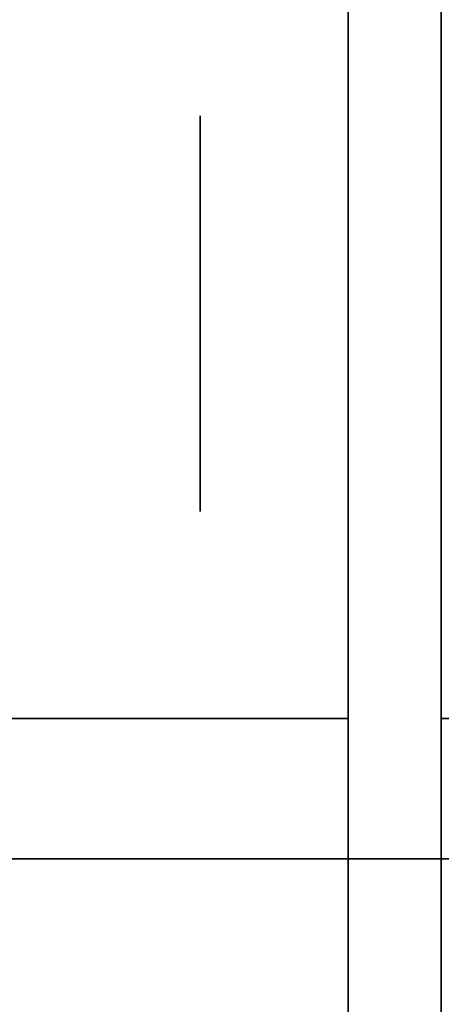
# Model space of a CAD drawing. Extents: x 248.8 to 273, y 2872.5 to 2876.7.
# Tile 50 of 256: x 248.834 to 248.8625, y 2876.5117 to 2876.5783. Entities that reach past the tile are written whole.
import ezdxf

# ---------------------------------------------------------------- set-up
doc = ezdxf.new("R2010")
doc.units = 0
doc.header["$LTSCALE"] = 150
doc.header["$MEASUREMENT"] = 0
doc.layers.add('3DFACE_BOLT', color=7, linetype='CONTINUOUS')
doc.layers.add('3DFACE_SHAPE', color=7, linetype='CONTINUOUS')

msp = doc.modelspace()

# ---------------------------------------------------------------- linework, layer by layer
at = {"layer": '3DFACE_BOLT', "color": 1}
for points, invisible_edges in [([(248.846187, 2876.565054, -0.076583), (248.846187, 2876.571741, -0.065), (248.856187, 2876.565054, -0.076583)], 14), ([(248.856187, 2876.565054, -0.076583), (248.846187, 2876.571741, -0.065), (248.856187, 2876.571741, -0.065)], 3), ([(248.846187, 2876.571741, -0.065), (248.846187, 2876.565054, -0.053417), (248.856187, 2876.571741, -0.065)], 14), ([(248.856187, 2876.571741, -0.065), (248.846187, 2876.565054, -0.053417), (248.856187, 2876.565054, -0.053417)], 3), ([(248.846187, 2876.565054, -0.053417), (248.846187, 2876.571741, -0.065), (248.846187, 2876.565054, -0.076583)], 12), ([(248.846187, 2876.565054, -0.146583), (248.846187, 2876.571741, -0.135), (248.856187, 2876.565054, -0.146583)], 14), ([(248.856187, 2876.565054, -0.146583), (248.846187, 2876.571741, -0.135), (248.856187, 2876.571741, -0.135)], 3), ([(248.846187, 2876.571741, -0.135), (248.846187, 2876.565054, -0.123417), (248.856187, 2876.571741, -0.135)], 14), ([(248.856187, 2876.571741, -0.135), (248.846187, 2876.565054, -0.123417), (248.856187, 2876.565054, -0.123417)], 3), ([(248.846187, 2876.565054, -0.123417), (248.846187, 2876.571741, -0.135), (248.846187, 2876.565054, -0.146583)], 12), ([(248.856187, 2876.565054, -0.076583), (248.856187, 2876.571741, -0.065), (248.856187, 2876.565054, -0.053417)], 12), ([(248.856187, 2876.565054, -0.146583), (248.856187, 2876.571741, -0.135), (248.856187, 2876.565054, -0.123417)], 12), ([(248.906187, 2876.565975, -0.067472), (248.856187, 2876.566366, -0.065), (248.906187, 2876.566366, -0.065)], 3), ([(248.856187, 2876.566366, -0.065), (248.856187, 2876.565975, -0.062528), (248.906187, 2876.566366, -0.065)], 14), ([(248.906187, 2876.566366, -0.065), (248.856187, 2876.565975, -0.062528), (248.906187, 2876.565975, -0.062528)], 3), ([(248.906187, 2876.565975, -0.137472), (248.856187, 2876.566366, -0.135), (248.906187, 2876.566366, -0.135)], 3), ([(248.856187, 2876.566366, -0.135), (248.856187, 2876.565975, -0.132528), (248.906187, 2876.566366, -0.135)], 14), ([(248.906187, 2876.566366, -0.135), (248.856187, 2876.565975, -0.132528), (248.906187, 2876.565975, -0.132528)], 3), ([(248.856187, 2876.565975, -0.067472), (248.856187, 2876.566366, -0.065), (248.906187, 2876.565975, -0.067472)], 14), ([(248.856187, 2876.565975, -0.062528), (248.856187, 2876.566366, -0.065), (248.856187, 2876.565975, -0.067472)], 12), ([(248.856187, 2876.565975, -0.137472), (248.856187, 2876.566366, -0.135), (248.906187, 2876.565975, -0.137472)], 14), ([(248.856187, 2876.565975, -0.132528), (248.856187, 2876.566366, -0.135), (248.856187, 2876.565975, -0.137472)], 12), ([(248.856187, 2876.564839, -0.069702), (248.856187, 2876.565975, -0.067472), (248.906187, 2876.564839, -0.069702)], 14), ([(248.906187, 2876.564839, -0.069702), (248.856187, 2876.565975, -0.067472), (248.906187, 2876.565975, -0.067472)], 3), ([(248.856187, 2876.565975, -0.062528), (248.856187, 2876.564839, -0.060298), (248.906187, 2876.565975, -0.062528)], 14), ([(248.906187, 2876.565975, -0.062528), (248.856187, 2876.564839, -0.060298), (248.906187, 2876.564839, -0.060298)], 3), ([(248.856187, 2876.564839, -0.060298), (248.856187, 2876.565975, -0.062528), (248.856187, 2876.564839, -0.069702)], 14), ([(248.856187, 2876.564839, -0.069702), (248.856187, 2876.565975, -0.062528), (248.856187, 2876.565975, -0.067472)], 3), ([(248.856187, 2876.564839, -0.139702), (248.856187, 2876.565975, -0.137472), (248.906187, 2876.564839, -0.139702)], 14), ([(248.906187, 2876.564839, -0.139702), (248.856187, 2876.565975, -0.137472), (248.906187, 2876.565975, -0.137472)], 3), ([(248.856187, 2876.565975, -0.132528), (248.856187, 2876.564839, -0.130298), (248.906187, 2876.565975, -0.132528)], 14), ([(248.906187, 2876.565975, -0.132528), (248.856187, 2876.564839, -0.130298), (248.906187, 2876.564839, -0.130298)], 3), ([(248.856187, 2876.564839, -0.130298), (248.856187, 2876.565975, -0.132528), (248.856187, 2876.564839, -0.139702)], 14), ([(248.856187, 2876.564839, -0.139702), (248.856187, 2876.565975, -0.132528), (248.856187, 2876.565975, -0.137472)], 3), ([(248.846187, 2876.551679, -0.076583), (248.846187, 2876.565054, -0.076583), (248.856187, 2876.551679, -0.076583)], 14), ([(248.856187, 2876.551679, -0.076583), (248.846187, 2876.565054, -0.076583), (248.856187, 2876.565054, -0.076583)], 3), ([(248.846187, 2876.565054, -0.053417), (248.846187, 2876.551679, -0.053417), (248.856187, 2876.565054, -0.053417)], 14), ([(248.856187, 2876.565054, -0.053417), (248.846187, 2876.551679, -0.053417), (248.856187, 2876.551679, -0.053417)], 3), ([(248.846187, 2876.551679, -0.053417), (248.846187, 2876.565054, -0.053417), (248.846187, 2876.551679, -0.076583)], 14), ([(248.846187, 2876.551679, -0.076583), (248.846187, 2876.565054, -0.053417), (248.846187, 2876.565054, -0.076583)], 3), ([(248.846187, 2876.551679, -0.146583), (248.846187, 2876.565054, -0.146583), (248.856187, 2876.551679, -0.146583)], 14), ([(248.856187, 2876.551679, -0.146583), (248.846187, 2876.565054, -0.146583), (248.856187, 2876.565054, -0.146583)], 3), ([(248.846187, 2876.565054, -0.123417), (248.846187, 2876.551679, -0.123417), (248.856187, 2876.565054, -0.123417)], 14), ([(248.856187, 2876.565054, -0.123417), (248.846187, 2876.551679, -0.123417), (248.856187, 2876.551679, -0.123417)], 3), ([(248.846187, 2876.551679, -0.123417), (248.846187, 2876.565054, -0.123417), (248.846187, 2876.551679, -0.146583)], 14), ([(248.846187, 2876.551679, -0.146583), (248.846187, 2876.565054, -0.123417), (248.846187, 2876.565054, -0.146583)], 3), ([(248.856187, 2876.551679, -0.076583), (248.856187, 2876.565054, -0.076583), (248.856187, 2876.551679, -0.053417)], 14), ([(248.856187, 2876.551679, -0.053417), (248.856187, 2876.565054, -0.076583), (248.856187, 2876.565054, -0.053417)], 3), ([(248.856187, 2876.551679, -0.146583), (248.856187, 2876.565054, -0.146583), (248.856187, 2876.551679, -0.123417)], 14), ([(248.856187, 2876.551679, -0.123417), (248.856187, 2876.565054, -0.146583), (248.856187, 2876.565054, -0.123417)], 3), ([(248.856187, 2876.563069, -0.071472), (248.856187, 2876.564839, -0.069702), (248.906187, 2876.563069, -0.071472)], 14), ([(248.906187, 2876.563069, -0.071472), (248.856187, 2876.564839, -0.069702), (248.906187, 2876.564839, -0.069702)], 3), ([(248.856187, 2876.564839, -0.060298), (248.856187, 2876.563069, -0.058528), (248.906187, 2876.564839, -0.060298)], 14), ([(248.906187, 2876.564839, -0.060298), (248.856187, 2876.563069, -0.058528), (248.906187, 2876.563069, -0.058528)], 3), ([(248.856187, 2876.563069, -0.058528), (248.856187, 2876.564839, -0.060298), (248.856187, 2876.563069, -0.071472)], 14), ([(248.856187, 2876.563069, -0.071472), (248.856187, 2876.564839, -0.060298), (248.856187, 2876.564839, -0.069702)], 3), ([(248.856187, 2876.563069, -0.141472), (248.856187, 2876.564839, -0.139702), (248.906187, 2876.563069, -0.141472)], 14), ([(248.906187, 2876.563069, -0.141472), (248.856187, 2876.564839, -0.139702), (248.906187, 2876.564839, -0.139702)], 3), ([(248.856187, 2876.564839, -0.130298), (248.856187, 2876.563069, -0.128528), (248.906187, 2876.564839, -0.130298)], 14), ([(248.906187, 2876.564839, -0.130298), (248.856187, 2876.563069, -0.128528), (248.906187, 2876.563069, -0.128528)], 3), ([(248.856187, 2876.563069, -0.128528), (248.856187, 2876.564839, -0.130298), (248.856187, 2876.563069, -0.141472)], 14), ([(248.856187, 2876.563069, -0.141472), (248.856187, 2876.564839, -0.130298), (248.856187, 2876.564839, -0.139702)], 3), ([(248.856187, 2876.560839, -0.072608), (248.856187, 2876.563069, -0.071472), (248.906187, 2876.560839, -0.072608)], 14), ([(248.906187, 2876.560839, -0.072608), (248.856187, 2876.563069, -0.071472), (248.906187, 2876.563069, -0.071472)], 3), ([(248.856187, 2876.563069, -0.058528), (248.856187, 2876.560839, -0.057392), (248.906187, 2876.563069, -0.058528)], 14), ([(248.906187, 2876.563069, -0.058528), (248.856187, 2876.560839, -0.057392), (248.906187, 2876.560839, -0.057392)], 3), ([(248.856187, 2876.560839, -0.057392), (248.856187, 2876.563069, -0.058528), (248.856187, 2876.560839, -0.072608)], 14), ([(248.856187, 2876.560839, -0.072608), (248.856187, 2876.563069, -0.058528), (248.856187, 2876.563069, -0.071472)], 3), ([(248.856187, 2876.560839, -0.142608), (248.856187, 2876.563069, -0.141472), (248.906187, 2876.560839, -0.142608)], 14), ([(248.906187, 2876.560839, -0.142608), (248.856187, 2876.563069, -0.141472), (248.906187, 2876.563069, -0.141472)], 3), ([(248.856187, 2876.563069, -0.128528), (248.856187, 2876.560839, -0.127392), (248.906187, 2876.563069, -0.128528)], 14), ([(248.906187, 2876.563069, -0.128528), (248.856187, 2876.560839, -0.127392), (248.906187, 2876.560839, -0.127392)], 3), ([(248.856187, 2876.560839, -0.127392), (248.856187, 2876.563069, -0.128528), (248.856187, 2876.560839, -0.142608)], 14), ([(248.856187, 2876.560839, -0.142608), (248.856187, 2876.563069, -0.128528), (248.856187, 2876.563069, -0.141472)], 3), ([(248.856187, 2876.558366, -0.073), (248.856187, 2876.560839, -0.072608), (248.906187, 2876.558366, -0.073)], 14), ([(248.906187, 2876.558366, -0.073), (248.856187, 2876.560839, -0.072608), (248.906187, 2876.560839, -0.072608)], 3), ([(248.856187, 2876.560839, -0.057392), (248.856187, 2876.558366, -0.057), (248.906187, 2876.560839, -0.057392)], 14), ([(248.906187, 2876.560839, -0.057392), (248.856187, 2876.558366, -0.057), (248.906187, 2876.558366, -0.057)], 3), ([(248.856187, 2876.558366, -0.057), (248.856187, 2876.560839, -0.057392), (248.856187, 2876.558366, -0.073)], 14), ([(248.856187, 2876.558366, -0.073), (248.856187, 2876.560839, -0.057392), (248.856187, 2876.560839, -0.072608)], 3), ([(248.856187, 2876.558366, -0.143), (248.856187, 2876.560839, -0.142608), (248.906187, 2876.558366, -0.143)], 14), ([(248.906187, 2876.558366, -0.143), (248.856187, 2876.560839, -0.142608), (248.906187, 2876.560839, -0.142608)], 3), ([(248.856187, 2876.560839, -0.127392), (248.856187, 2876.558366, -0.127), (248.906187, 2876.560839, -0.127392)], 14), ([(248.906187, 2876.560839, -0.127392), (248.856187, 2876.558366, -0.127), (248.906187, 2876.558366, -0.127)], 3), ([(248.856187, 2876.558366, -0.127), (248.856187, 2876.560839, -0.127392), (248.856187, 2876.558366, -0.143)], 14), ([(248.856187, 2876.558366, -0.143), (248.856187, 2876.560839, -0.127392), (248.856187, 2876.560839, -0.142608)], 3), ([(248.906187, 2876.555894, -0.072608), (248.856187, 2876.558366, -0.073), (248.906187, 2876.558366, -0.073)], 3), ([(248.856187, 2876.558366, -0.057), (248.856187, 2876.555894, -0.057392), (248.906187, 2876.558366, -0.057)], 14), ([(248.906187, 2876.558366, -0.057), (248.856187, 2876.555894, -0.057392), (248.906187, 2876.555894, -0.057392)], 3), ([(248.906187, 2876.555894, -0.142608), (248.856187, 2876.558366, -0.143), (248.906187, 2876.558366, -0.143)], 3), ([(248.856187, 2876.558366, -0.127), (248.856187, 2876.555894, -0.127392), (248.906187, 2876.558366, -0.127)], 14), ([(248.906187, 2876.558366, -0.127), (248.856187, 2876.555894, -0.127392), (248.906187, 2876.555894, -0.127392)], 3), ([(248.856187, 2876.555894, -0.072608), (248.856187, 2876.558366, -0.073), (248.906187, 2876.555894, -0.072608)], 14), ([(248.856187, 2876.555894, -0.057392), (248.856187, 2876.558366, -0.057), (248.856187, 2876.555894, -0.072608)], 14), ([(248.856187, 2876.555894, -0.072608), (248.856187, 2876.558366, -0.057), (248.856187, 2876.558366, -0.073)], 3), ([(248.856187, 2876.555894, -0.142608), (248.856187, 2876.558366, -0.143), (248.906187, 2876.555894, -0.142608)], 14), ([(248.856187, 2876.555894, -0.127392), (248.856187, 2876.558366, -0.127), (248.856187, 2876.555894, -0.142608)], 14), ([(248.856187, 2876.555894, -0.142608), (248.856187, 2876.558366, -0.127), (248.856187, 2876.558366, -0.143)], 3), ([(248.856187, 2876.553664, -0.071472), (248.856187, 2876.555894, -0.072608), (248.906187, 2876.553664, -0.071472)], 14), ([(248.906187, 2876.553664, -0.071472), (248.856187, 2876.555894, -0.072608), (248.906187, 2876.555894, -0.072608)], 3), ([(248.856187, 2876.555894, -0.057392), (248.856187, 2876.553664, -0.058528), (248.906187, 2876.555894, -0.057392)], 14), ([(248.906187, 2876.555894, -0.057392), (248.856187, 2876.553664, -0.058528), (248.906187, 2876.553664, -0.058528)], 3), ([(248.856187, 2876.553664, -0.058528), (248.856187, 2876.555894, -0.057392), (248.856187, 2876.553664, -0.071472)], 14), ([(248.856187, 2876.553664, -0.071472), (248.856187, 2876.555894, -0.057392), (248.856187, 2876.555894, -0.072608)], 3), ([(248.856187, 2876.553664, -0.141472), (248.856187, 2876.555894, -0.142608), (248.906187, 2876.553664, -0.141472)], 14), ([(248.906187, 2876.553664, -0.141472), (248.856187, 2876.555894, -0.142608), (248.906187, 2876.555894, -0.142608)], 3), ([(248.856187, 2876.555894, -0.127392), (248.856187, 2876.553664, -0.128528), (248.906187, 2876.555894, -0.127392)], 14), ([(248.906187, 2876.555894, -0.127392), (248.856187, 2876.553664, -0.128528), (248.906187, 2876.553664, -0.128528)], 3), ([(248.856187, 2876.553664, -0.128528), (248.856187, 2876.555894, -0.127392), (248.856187, 2876.553664, -0.141472)], 14), ([(248.856187, 2876.553664, -0.141472), (248.856187, 2876.555894, -0.127392), (248.856187, 2876.555894, -0.142608)], 3), ([(248.856187, 2876.551894, -0.069702), (248.856187, 2876.553664, -0.071472), (248.906187, 2876.551894, -0.069702)], 14), ([(248.906187, 2876.551894, -0.069702), (248.856187, 2876.553664, -0.071472), (248.906187, 2876.553664, -0.071472)], 3), ([(248.856187, 2876.553664, -0.058528), (248.856187, 2876.551894, -0.060298), (248.906187, 2876.553664, -0.058528)], 14), ([(248.906187, 2876.553664, -0.058528), (248.856187, 2876.551894, -0.060298), (248.906187, 2876.551894, -0.060298)], 3), ([(248.856187, 2876.551894, -0.060298), (248.856187, 2876.553664, -0.058528), (248.856187, 2876.551894, -0.069702)], 14), ([(248.856187, 2876.551894, -0.069702), (248.856187, 2876.553664, -0.058528), (248.856187, 2876.553664, -0.071472)], 3), ([(248.856187, 2876.551894, -0.139702), (248.856187, 2876.553664, -0.141472), (248.906187, 2876.551894, -0.139702)], 14), ([(248.906187, 2876.551894, -0.139702), (248.856187, 2876.553664, -0.141472), (248.906187, 2876.553664, -0.141472)], 3), ([(248.856187, 2876.553664, -0.128528), (248.856187, 2876.551894, -0.130298), (248.906187, 2876.553664, -0.128528)], 14), ([(248.906187, 2876.553664, -0.128528), (248.856187, 2876.551894, -0.130298), (248.906187, 2876.551894, -0.130298)], 3), ([(248.856187, 2876.551894, -0.130298), (248.856187, 2876.553664, -0.128528), (248.856187, 2876.551894, -0.139702)], 14), ([(248.856187, 2876.551894, -0.139702), (248.856187, 2876.553664, -0.128528), (248.856187, 2876.553664, -0.141472)], 3), ([(248.846187, 2876.544991, -0.065), (248.846187, 2876.551679, -0.076583), (248.856187, 2876.544991, -0.065)], 14), ([(248.856187, 2876.544991, -0.065), (248.846187, 2876.551679, -0.076583), (248.856187, 2876.551679, -0.076583)], 3), ([(248.846187, 2876.551679, -0.053417), (248.846187, 2876.544991, -0.065), (248.856187, 2876.551679, -0.053417)], 14), ([(248.856187, 2876.551679, -0.053417), (248.846187, 2876.544991, -0.065), (248.856187, 2876.544991, -0.065)], 3), ([(248.846187, 2876.544991, -0.065), (248.846187, 2876.551679, -0.053417), (248.846187, 2876.551679, -0.076583)], 2), ([(248.846187, 2876.544991, -0.135), (248.846187, 2876.551679, -0.146583), (248.856187, 2876.544991, -0.135)], 14), ([(248.856187, 2876.544991, -0.135), (248.846187, 2876.551679, -0.146583), (248.856187, 2876.551679, -0.146583)], 3), ([(248.846187, 2876.551679, -0.123417), (248.846187, 2876.544991, -0.135), (248.856187, 2876.551679, -0.123417)], 14), ([(248.856187, 2876.551679, -0.123417), (248.846187, 2876.544991, -0.135), (248.856187, 2876.544991, -0.135)], 3), ([(248.846187, 2876.544991, -0.135), (248.846187, 2876.551679, -0.123417), (248.846187, 2876.551679, -0.146583)], 2), ([(248.856187, 2876.550758, -0.067472), (248.856187, 2876.551894, -0.069702), (248.906187, 2876.550758, -0.067472)], 14), ([(248.906187, 2876.550758, -0.067472), (248.856187, 2876.551894, -0.069702), (248.906187, 2876.551894, -0.069702)], 3), ([(248.856187, 2876.551894, -0.060298), (248.856187, 2876.550758, -0.062528), (248.906187, 2876.551894, -0.060298)], 14), ([(248.906187, 2876.551894, -0.060298), (248.856187, 2876.550758, -0.062528), (248.906187, 2876.550758, -0.062528)], 3), ([(248.856187, 2876.550758, -0.062528), (248.856187, 2876.551894, -0.060298), (248.856187, 2876.550758, -0.067472)], 14), ([(248.856187, 2876.550758, -0.067472), (248.856187, 2876.551894, -0.060298), (248.856187, 2876.551894, -0.069702)], 3), ([(248.856187, 2876.550758, -0.137472), (248.856187, 2876.551894, -0.139702), (248.906187, 2876.550758, -0.137472)], 14), ([(248.906187, 2876.550758, -0.137472), (248.856187, 2876.551894, -0.139702), (248.906187, 2876.551894, -0.139702)], 3), ([(248.856187, 2876.551894, -0.130298), (248.856187, 2876.550758, -0.132528), (248.906187, 2876.551894, -0.130298)], 14), ([(248.906187, 2876.551894, -0.130298), (248.856187, 2876.550758, -0.132528), (248.906187, 2876.550758, -0.132528)], 3), ([(248.856187, 2876.550758, -0.132528), (248.856187, 2876.551894, -0.130298), (248.856187, 2876.550758, -0.137472)], 14), ([(248.856187, 2876.550758, -0.137472), (248.856187, 2876.551894, -0.130298), (248.856187, 2876.551894, -0.139702)], 3), ([(248.856187, 2876.544991, -0.065), (248.856187, 2876.551679, -0.076583), (248.856187, 2876.551679, -0.053417)], 2), ([(248.856187, 2876.544991, -0.135), (248.856187, 2876.551679, -0.146583), (248.856187, 2876.551679, -0.123417)], 2), ([(248.856187, 2876.550366, -0.065), (248.856187, 2876.550758, -0.067472), (248.906187, 2876.550366, -0.065)], 14), ([(248.906187, 2876.550366, -0.065), (248.856187, 2876.550758, -0.067472), (248.906187, 2876.550758, -0.067472)], 3), ([(248.856187, 2876.550758, -0.062528), (248.856187, 2876.550366, -0.065), (248.906187, 2876.550758, -0.062528)], 14), ([(248.906187, 2876.550758, -0.062528), (248.856187, 2876.550366, -0.065), (248.906187, 2876.550366, -0.065)], 3), ([(248.856187, 2876.550366, -0.065), (248.856187, 2876.550758, -0.062528), (248.856187, 2876.550758, -0.067472)], 2), ([(248.856187, 2876.550366, -0.135), (248.856187, 2876.550758, -0.137472), (248.906187, 2876.550366, -0.135)], 14), ([(248.906187, 2876.550366, -0.135), (248.856187, 2876.550758, -0.137472), (248.906187, 2876.550758, -0.137472)], 3), ([(248.856187, 2876.550758, -0.132528), (248.856187, 2876.550366, -0.135), (248.906187, 2876.550758, -0.132528)], 14), ([(248.906187, 2876.550758, -0.132528), (248.856187, 2876.550366, -0.135), (248.906187, 2876.550366, -0.135)], 3), ([(248.856187, 2876.550366, -0.135), (248.856187, 2876.550758, -0.132528), (248.856187, 2876.550758, -0.137472)], 2)]:
    msp.add_3dface(points, dxfattribs=dict(at, invisible_edges=invisible_edges))
at = {"layer": '3DFACE_SHAPE', "color": 13}
for points, invisible_edges in [([(248.856187, 2872.521516, -0.1905), (248.856187, 2876.721516, -0.1905), (248.759337, 2872.521516, -0.1905)], 2), ([(248.856187, 2876.721516, -0.1905), (248.759337, 2876.721516, -0.1905), (248.759337, 2872.521516, -0.1905)], 12), ([(248.856187, 2876.684666, -0.0095), (248.856187, 2876.558366, -0.0095), (248.759337, 2876.721516, -0.0095)], 14), ([(248.759337, 2876.721516, -0.0095), (248.856187, 2876.558366, -0.0095), (248.856187, 2874.684666, -0.0095)], 13), ([(248.856187, 2874.684666, -0.0095), (248.856187, 2874.558366, -0.0095), (248.759337, 2876.721516, -0.0095)], 14), ([(248.856187, 2874.558366, -0.0095), (248.856187, 2872.684666, -0.0095), (248.759337, 2876.721516, -0.0095)], 14), ([(248.759337, 2876.721516, -0.0095), (248.856187, 2872.684666, -0.0095), (248.856187, 2872.558366, -0.0095)], 13), ([(248.759337, 2872.521516, -0.0095), (248.759337, 2876.721516, -0.0095), (248.856187, 2872.558366, -0.0095)], 14), ([(248.959337, 2872.521516), (248.959337, 2876.721516), (248.759337, 2872.521516)], 2), ([(248.959337, 2876.721516), (248.759337, 2876.721516), (248.759337, 2872.521516)], 12), ([(248.759337, 2872.521516, -0.2), (248.759337, 2876.721516, -0.2), (248.959337, 2872.521516, -0.2)], 2), ([(248.759337, 2876.721516, -0.2), (248.959337, 2876.721516, -0.2), (248.959337, 2872.521516, -0.2)], 12), ([(248.856187, 2874.558366, -0.1435), (248.856187, 2876.721516, -0.1905), (248.856187, 2872.684666, -0.1435)], 15), ([(248.856187, 2872.684666, -0.1435), (248.856187, 2876.721516, -0.1905), (248.856187, 2872.521516, -0.1905)], 13), ([(248.856187, 2874.684666, -0.1435), (248.856187, 2876.721516, -0.1905), (248.856187, 2874.558366, -0.1435)], 15), ([(248.856187, 2874.684666, -0.1435), (248.856187, 2876.558366, -0.1435), (248.856187, 2876.721516, -0.1905)], 15), ([(248.856187, 2876.558366, -0.1435), (248.856187, 2876.564377, -0.14101), (248.856187, 2876.721516, -0.1905)], 14), ([(248.856187, 2876.684666, -0.1435), (248.856187, 2876.721516, -0.1905), (248.856187, 2876.564377, -0.14101)], 15), ([(248.862487, 2874.558366, -0.0565), (248.862487, 2876.721516, -0.0095), (248.862487, 2872.684666, -0.0565)], 15), ([(248.862487, 2872.684666, -0.0565), (248.862487, 2876.721516, -0.0095), (248.862487, 2872.521516, -0.0095)], 13), ([(248.862487, 2874.684666, -0.0565), (248.862487, 2876.721516, -0.0095), (248.862487, 2874.558366, -0.0565)], 15), ([(248.862487, 2876.558366, -0.0565), (248.862487, 2876.721516, -0.0095), (248.862487, 2874.684666, -0.0565)], 15), ([(248.862487, 2876.564377, -0.05899), (248.862487, 2876.721516, -0.0095), (248.862487, 2876.558366, -0.0565)], 3), ([(248.862487, 2876.684666, -0.0565), (248.862487, 2876.721516, -0.0095), (248.862487, 2876.564377, -0.05899)], 15), ([(248.862487, 2872.521516, -0.1905), (248.862487, 2876.721516, -0.1905), (248.862487, 2876.558366, -0.1435)], 14), ([(248.862487, 2876.721516, -0.1905), (248.862487, 2876.678656, -0.14101), (248.862487, 2876.558366, -0.1435)], 15), ([(248.862487, 2872.521516, -0.0095), (248.862487, 2876.721516, -0.0095), (248.959337, 2872.521516, -0.0095)], 2), ([(248.862487, 2876.721516, -0.0095), (248.959337, 2876.721516, -0.0095), (248.959337, 2872.521516, -0.0095)], 12), ([(248.959337, 2872.521516, -0.1905), (248.959337, 2876.721516, -0.1905), (248.862487, 2872.521516, -0.1905)], 2), ([(248.959337, 2876.721516, -0.1905), (248.862487, 2876.721516, -0.1905), (248.862487, 2872.521516, -0.1905)], 12), ([(248.856187, 2876.531016, -2.5), (248.856187, 2876.712016, -2.5), (248.862487, 2876.531016, -2.5)], 14), ([(248.856187, 2876.712016, -2.5), (248.862487, 2876.712016, -2.5), (248.862487, 2876.531016, -2.5)], 13), ([(248.856187, 2876.712016, -0.2), (248.856187, 2876.531016, -0.2), (248.862487, 2876.712016, -0.2)], 14), ([(248.856187, 2876.531016, -0.2), (248.862487, 2876.531016, -0.2), (248.862487, 2876.712016, -0.2)], 13), ([(248.856187, 2876.531016, -2.5), (248.856187, 2876.531016, -0.2), (248.856187, 2876.712016, -2.5)], 2), ([(248.856187, 2876.531016, -0.2), (248.856187, 2876.712016, -0.2), (248.856187, 2876.712016, -2.5)], 12), ([(248.862487, 2876.712016, -2.5), (248.862487, 2876.712016, -0.2), (248.862487, 2876.531016, -2.5)], 2), ([(248.862487, 2876.712016, -0.2), (248.862487, 2876.531016, -0.2), (248.862487, 2876.531016, -2.5)], 12), ([(248.856187, 2876.678656, -0.14101), (248.856187, 2876.684666, -0.1435), (248.856187, 2876.566866, -0.135)], 14), ([(248.856187, 2876.566866, -0.135), (248.856187, 2876.684666, -0.1435), (248.856187, 2876.564377, -0.14101)], 3), ([(248.856187, 2876.678656, -0.05899), (248.856187, 2876.558366, -0.0095), (248.856187, 2876.684666, -0.0565)], 3), ([(248.856187, 2876.558366, -0.0095), (248.856187, 2876.684666, -0.0095), (248.856187, 2876.684666, -0.0565)], 14), ([(248.862487, 2876.678656, -0.05899), (248.862487, 2876.684666, -0.0565), (248.862487, 2876.566866, -0.065)], 14), ([(248.862487, 2876.566866, -0.065), (248.862487, 2876.684666, -0.0565), (248.862487, 2876.564377, -0.05899)], 15), ([(248.856187, 2876.676166, -0.135), (248.856187, 2876.678656, -0.14101), (248.856187, 2876.566866, -0.135)], 14), ([(248.856187, 2876.678656, -0.07101), (248.856187, 2876.676166, -0.135), (248.856187, 2876.566866, -0.135)], 15), ([(248.856187, 2876.678656, -0.07101), (248.856187, 2876.566866, -0.135), (248.856187, 2876.676166, -0.065)], 3), ([(248.856187, 2876.564377, -0.05899), (248.856187, 2876.558366, -0.0565), (248.856187, 2876.678656, -0.05899)], 14), ([(248.856187, 2876.558366, -0.0565), (248.856187, 2876.558366, -0.0095), (248.856187, 2876.678656, -0.05899)], 15), ([(248.856187, 2876.678656, -0.05899), (248.856187, 2876.676166, -0.065), (248.856187, 2876.564377, -0.05899)], 14), ([(248.862487, 2876.676166, -0.065), (248.862487, 2876.678656, -0.05899), (248.862487, 2876.566866, -0.065)], 14), ([(248.862487, 2876.676166, -0.065), (248.862487, 2876.566866, -0.065), (248.862487, 2876.678656, -0.12899)], 15), ([(248.862487, 2876.678656, -0.12899), (248.862487, 2876.566866, -0.065), (248.862487, 2876.676166, -0.135)], 3), ([(248.862487, 2876.558366, -0.1435), (248.862487, 2876.678656, -0.14101), (248.862487, 2876.564377, -0.14101)], 3), ([(248.862487, 2876.678656, -0.14101), (248.862487, 2876.676166, -0.135), (248.862487, 2876.564377, -0.14101)], 14), ([(248.856187, 2876.566866, -0.135), (248.856187, 2876.564377, -0.12899), (248.856187, 2876.676166, -0.065)], 14), ([(248.856187, 2876.676166, -0.065), (248.856187, 2876.564377, -0.12899), (248.856187, 2876.566866, -0.065)], 15), ([(248.856187, 2876.676166, -0.065), (248.856187, 2876.566866, -0.065), (248.856187, 2876.564377, -0.05899)], 13), ([(248.862487, 2876.566866, -0.065), (248.862487, 2876.564377, -0.07101), (248.862487, 2876.676166, -0.135)], 14), ([(248.862487, 2876.676166, -0.135), (248.862487, 2876.564377, -0.07101), (248.862487, 2876.566866, -0.135)], 15), ([(248.862487, 2876.676166, -0.135), (248.862487, 2876.566866, -0.135), (248.862487, 2876.564377, -0.14101)], 13), ([(248.862487, 2876.564377, -0.05899), (248.856187, 2876.564377, -0.05899), (248.862487, 2876.566866, -0.065)], 3), ([(248.856187, 2876.564377, -0.05899), (248.856187, 2876.566866, -0.065), (248.862487, 2876.566866, -0.065)], 14), ([(248.862487, 2876.566866, -0.065), (248.856187, 2876.566866, -0.065), (248.862487, 2876.564377, -0.07101)], 3), ([(248.856187, 2876.566866, -0.065), (248.856187, 2876.564377, -0.07101), (248.862487, 2876.564377, -0.07101)], 14), ([(248.862487, 2876.564377, -0.12899), (248.856187, 2876.564377, -0.12899), (248.862487, 2876.566866, -0.135)], 3), ([(248.856187, 2876.564377, -0.12899), (248.856187, 2876.566866, -0.135), (248.862487, 2876.566866, -0.135)], 14), ([(248.862487, 2876.566866, -0.135), (248.856187, 2876.566866, -0.135), (248.862487, 2876.564377, -0.14101)], 3), ([(248.856187, 2876.566866, -0.135), (248.856187, 2876.564377, -0.14101), (248.862487, 2876.564377, -0.14101)], 14), ([(248.856187, 2876.564377, -0.12899), (248.856187, 2876.564377, -0.07101), (248.856187, 2876.566866, -0.065)], 13), ([(248.862487, 2876.564377, -0.07101), (248.862487, 2876.564377, -0.12899), (248.862487, 2876.566866, -0.135)], 15), ([(248.862487, 2876.564377, -0.07101), (248.856187, 2876.564377, -0.07101), (248.862487, 2876.558366, -0.0735)], 3), ([(248.856187, 2876.564377, -0.07101), (248.856187, 2876.558366, -0.0735), (248.862487, 2876.558366, -0.0735)], 14), ([(248.862487, 2876.558366, -0.0565), (248.856187, 2876.558366, -0.0565), (248.862487, 2876.564377, -0.05899)], 3), ([(248.856187, 2876.558366, -0.0565), (248.856187, 2876.564377, -0.05899), (248.862487, 2876.564377, -0.05899)], 14), ([(248.862487, 2876.558366, -0.1265), (248.856187, 2876.558366, -0.1265), (248.862487, 2876.564377, -0.12899)], 3), ([(248.856187, 2876.558366, -0.1265), (248.856187, 2876.564377, -0.12899), (248.862487, 2876.564377, -0.12899)], 14), ([(248.862487, 2876.564377, -0.14101), (248.856187, 2876.564377, -0.14101), (248.862487, 2876.558366, -0.1435)], 3), ([(248.856187, 2876.564377, -0.14101), (248.856187, 2876.558366, -0.1435), (248.862487, 2876.558366, -0.1435)], 14), ([(248.856187, 2876.564377, -0.12899), (248.856187, 2876.558366, -0.1265), (248.856187, 2876.564377, -0.07101)], 14), ([(248.856187, 2876.558366, -0.1265), (248.856187, 2876.558366, -0.0735), (248.856187, 2876.564377, -0.07101)], 13), ([(248.862487, 2876.564377, -0.07101), (248.862487, 2876.558366, -0.0735), (248.862487, 2876.564377, -0.12899)], 14), ([(248.862487, 2876.558366, -0.0735), (248.862487, 2876.558366, -0.1265), (248.862487, 2876.564377, -0.12899)], 13), ([(248.862487, 2876.558366, -0.0735), (248.856187, 2876.558366, -0.0735), (248.862487, 2876.552356, -0.07101)], 3), ([(248.856187, 2876.558366, -0.0735), (248.856187, 2876.552356, -0.07101), (248.862487, 2876.552356, -0.07101)], 14), ([(248.862487, 2876.552356, -0.05899), (248.856187, 2876.552356, -0.05899), (248.862487, 2876.558366, -0.0565)], 3), ([(248.856187, 2876.552356, -0.05899), (248.856187, 2876.558366, -0.0565), (248.862487, 2876.558366, -0.0565)], 14), ([(248.862487, 2876.552356, -0.12899), (248.856187, 2876.552356, -0.12899), (248.862487, 2876.558366, -0.1265)], 3), ([(248.856187, 2876.552356, -0.12899), (248.856187, 2876.558366, -0.1265), (248.862487, 2876.558366, -0.1265)], 14), ([(248.862487, 2876.558366, -0.1435), (248.856187, 2876.558366, -0.1435), (248.862487, 2876.552356, -0.14101)], 3), ([(248.856187, 2876.558366, -0.1435), (248.856187, 2876.552356, -0.14101), (248.862487, 2876.552356, -0.14101)], 14), ([(248.856187, 2874.684666, -0.1435), (248.856187, 2874.690677, -0.14101), (248.856187, 2876.558366, -0.1435)], 14), ([(248.856187, 2874.690677, -0.14101), (248.856187, 2876.552356, -0.14101), (248.856187, 2876.558366, -0.1435)], 13), ([(248.856187, 2876.552356, -0.07101), (248.856187, 2876.558366, -0.0735), (248.856187, 2874.690677, -0.07101)], 14), ([(248.856187, 2876.558366, -0.0735), (248.856187, 2876.558366, -0.1265), (248.856187, 2874.690677, -0.07101)], 15), ([(248.856187, 2874.690677, -0.07101), (248.856187, 2876.558366, -0.1265), (248.856187, 2874.684666, -0.0735)], 3), ([(248.856187, 2876.558366, -0.1265), (248.856187, 2876.552356, -0.12899), (248.856187, 2874.684666, -0.0735)], 14), ([(248.856187, 2876.552356, -0.05899), (248.856187, 2874.684666, -0.0095), (248.856187, 2876.558366, -0.0565)], 3), ([(248.856187, 2874.684666, -0.0095), (248.856187, 2876.558366, -0.0095), (248.856187, 2876.558366, -0.0565)], 14), ([(248.862487, 2876.552356, -0.07101), (248.862487, 2874.684666, -0.1265), (248.862487, 2876.558366, -0.0735)], 3), ([(248.862487, 2874.684666, -0.1265), (248.862487, 2874.690677, -0.12899), (248.862487, 2876.558366, -0.0735)], 14), ([(248.862487, 2876.558366, -0.0735), (248.862487, 2874.690677, -0.12899), (248.862487, 2876.558366, -0.1265)], 15), ([(248.862487, 2874.690677, -0.12899), (248.862487, 2876.552356, -0.12899), (248.862487, 2876.558366, -0.1265)], 13), ([(248.862487, 2876.552356, -0.05899), (248.862487, 2876.558366, -0.0565), (248.862487, 2874.690677, -0.05899)], 14), ([(248.862487, 2874.690677, -0.05899), (248.862487, 2876.558366, -0.0565), (248.862487, 2874.684666, -0.0565)], 3), ([(248.862487, 2876.552356, -0.14101), (248.862487, 2874.684666, -0.1435), (248.862487, 2876.558366, -0.1435)], 3), ([(248.862487, 2874.684666, -0.1435), (248.862487, 2872.521516, -0.1905), (248.862487, 2876.558366, -0.1435)], 15), ([(248.862487, 2876.552356, -0.07101), (248.856187, 2876.552356, -0.07101), (248.862487, 2876.549866, -0.065)], 3), ([(248.856187, 2876.552356, -0.07101), (248.856187, 2876.549866, -0.065), (248.862487, 2876.549866, -0.065)], 14), ([(248.862487, 2876.549866, -0.065), (248.856187, 2876.549866, -0.065), (248.862487, 2876.552356, -0.05899)], 3), ([(248.856187, 2876.549866, -0.065), (248.856187, 2876.552356, -0.05899), (248.862487, 2876.552356, -0.05899)], 14), ([(248.862487, 2876.549866, -0.135), (248.856187, 2876.549866, -0.135), (248.862487, 2876.552356, -0.12899)], 3), ([(248.856187, 2876.549866, -0.135), (248.856187, 2876.552356, -0.12899), (248.862487, 2876.552356, -0.12899)], 14), ([(248.862487, 2876.552356, -0.14101), (248.856187, 2876.552356, -0.14101), (248.862487, 2876.549866, -0.135)], 3), ([(248.856187, 2876.552356, -0.14101), (248.856187, 2876.549866, -0.135), (248.862487, 2876.549866, -0.135)], 14), ([(248.856187, 2876.552356, -0.12899), (248.856187, 2876.549866, -0.135), (248.856187, 2874.690677, -0.12899)], 14), ([(248.856187, 2876.549866, -0.135), (248.856187, 2876.552356, -0.14101), (248.856187, 2874.693166, -0.135)], 14), ([(248.856187, 2874.693166, -0.135), (248.856187, 2876.552356, -0.14101), (248.856187, 2874.690677, -0.14101)], 3), ([(248.856187, 2874.684666, -0.0735), (248.856187, 2876.552356, -0.12899), (248.856187, 2874.684666, -0.1265)], 15), ([(248.856187, 2876.552356, -0.12899), (248.856187, 2874.690677, -0.12899), (248.856187, 2874.684666, -0.1265)], 15), ([(248.856187, 2874.690677, -0.07101), (248.856187, 2874.693166, -0.065), (248.856187, 2876.552356, -0.07101)], 14), ([(248.856187, 2874.693166, -0.065), (248.856187, 2876.549866, -0.065), (248.856187, 2876.552356, -0.07101)], 13), ([(248.856187, 2874.690677, -0.05899), (248.856187, 2874.684666, -0.0565), (248.856187, 2876.552356, -0.05899)], 14), ([(248.856187, 2874.684666, -0.0565), (248.856187, 2874.684666, -0.0095), (248.856187, 2876.552356, -0.05899)], 15), ([(248.856187, 2876.552356, -0.05899), (248.856187, 2876.549866, -0.065), (248.856187, 2874.690677, -0.05899)], 14), ([(248.862487, 2874.684666, -0.1265), (248.862487, 2876.552356, -0.07101), (248.862487, 2874.684666, -0.0735)], 15), ([(248.862487, 2874.684666, -0.0735), (248.862487, 2876.552356, -0.07101), (248.862487, 2874.690677, -0.07101)], 3), ([(248.862487, 2876.552356, -0.07101), (248.862487, 2876.549866, -0.065), (248.862487, 2874.690677, -0.07101)], 14), ([(248.862487, 2874.690677, -0.05899), (248.862487, 2874.693166, -0.065), (248.862487, 2876.552356, -0.05899)], 14), ([(248.862487, 2874.693166, -0.065), (248.862487, 2876.549866, -0.065), (248.862487, 2876.552356, -0.05899)], 13), ([(248.862487, 2874.690677, -0.14101), (248.862487, 2874.684666, -0.1435), (248.862487, 2876.552356, -0.14101)], 14), ([(248.862487, 2876.552356, -0.14101), (248.862487, 2876.549866, -0.135), (248.862487, 2874.690677, -0.14101)], 14), ([(248.862487, 2874.690677, -0.12899), (248.862487, 2874.693166, -0.135), (248.862487, 2876.552356, -0.12899)], 14), ([(248.862487, 2874.693166, -0.135), (248.862487, 2876.549866, -0.135), (248.862487, 2876.552356, -0.12899)], 13), ([(248.856187, 2874.690677, -0.12899), (248.856187, 2876.549866, -0.135), (248.856187, 2874.693166, -0.135)], 3), ([(248.856187, 2876.549866, -0.065), (248.856187, 2874.693166, -0.065), (248.856187, 2874.690677, -0.05899)], 13), ([(248.862487, 2874.690677, -0.07101), (248.862487, 2876.549866, -0.065), (248.862487, 2874.693166, -0.065)], 3), ([(248.862487, 2876.549866, -0.135), (248.862487, 2874.693166, -0.135), (248.862487, 2874.690677, -0.14101)], 13), ([(248.759337, 2876.531016, -2.5), (248.856187, 2876.531016, -2.5), (248.759337, 2876.521516, -2.5)], 2), ([(248.856187, 2876.531016, -2.5), (248.862487, 2876.531016, -2.5), (248.759337, 2876.521516, -2.5)], 15), ([(248.759337, 2876.521516, -2.5), (248.862487, 2876.531016, -2.5), (248.959337, 2876.521516, -2.5)], 3), ([(248.959337, 2876.521516, -0.2), (248.856187, 2876.531016, -0.2), (248.759337, 2876.521516, -0.2)], 3), ([(248.856187, 2876.531016, -0.2), (248.759337, 2876.531016, -0.2), (248.759337, 2876.521516, -0.2)], 12), ([(248.759337, 2876.531016, -2.5), (248.759337, 2876.531016, -0.2), (248.856187, 2876.531016, -2.5)], 2), ([(248.759337, 2876.531016, -0.2), (248.856187, 2876.531016, -0.2), (248.856187, 2876.531016, -2.5)], 12), ([(248.862487, 2876.531016, -0.2), (248.856187, 2876.531016, -0.2), (248.959337, 2876.521516, -0.2)], 15), ([(248.862487, 2876.531016, -2.5), (248.959337, 2876.531016, -2.5), (248.959337, 2876.521516, -2.5)], 12), ([(248.959337, 2876.531016, -0.2), (248.862487, 2876.531016, -0.2), (248.959337, 2876.521516, -0.2)], 2), ([(248.862487, 2876.531016, -2.5), (248.862487, 2876.531016, -0.2), (248.959337, 2876.531016, -2.5)], 2), ([(248.862487, 2876.531016, -0.2), (248.959337, 2876.531016, -0.2), (248.959337, 2876.531016, -2.5)], 12), ([(248.959337, 2876.521516, -2.5), (248.959337, 2876.521516, -0.2), (248.759337, 2876.521516, -2.5)], 2), ([(248.959337, 2876.521516, -0.2), (248.759337, 2876.521516, -0.2), (248.759337, 2876.521516, -2.5)], 12)]:
    msp.add_3dface(points, dxfattribs=dict(at, invisible_edges=invisible_edges))

doc.saveas('drawing.dxf')
